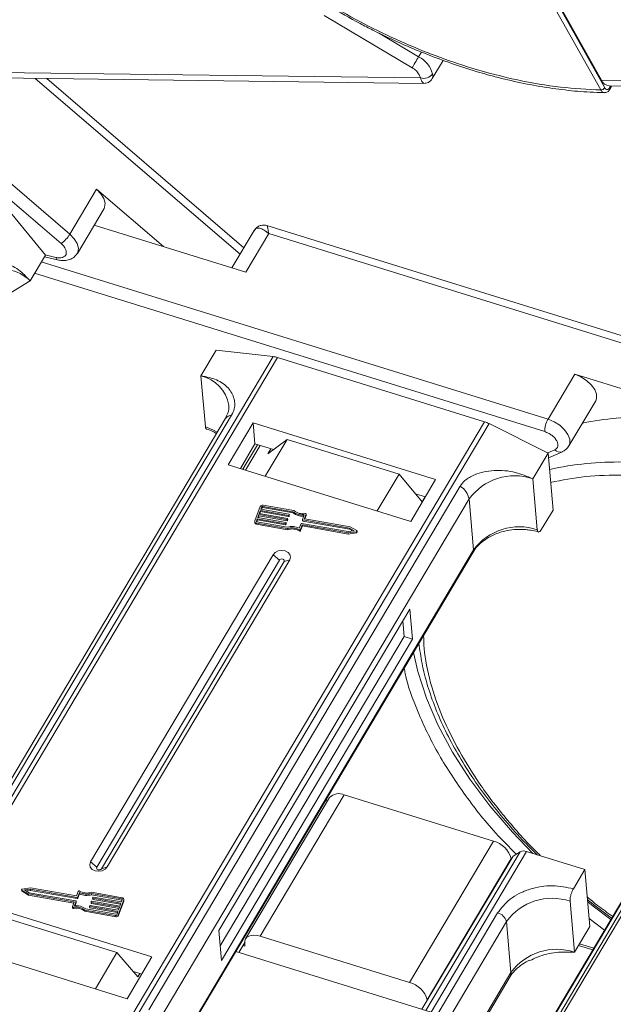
# Model space of a CAD drawing. Header units: millimetres. Extents: x -1595 to 486, y -108 to 1350.
# Tile 29 of 52: x -272 to -225, y 1079 to 1157. Entities that reach past the tile are written whole.
import ezdxf

# ---------------------------------------------------------------- set-up
doc = ezdxf.new("R2010")
doc.units = ezdxf.units.MM

msp = doc.modelspace()

# ---------------------------------------------------------------- linework, layer by layer
at = {"color": 7, "linetype": 'Continuous', "lineweight": 15}
for p, q in [((-225.8, 1151.323), (-250.598, 1195.584)), ((-225.488, 1151.498), (-250.286, 1195.759)), ((-249.953, 1195.321), (-225.731, 1152.088)), ((-240.7, 1153.078), (-247.649, 1157.211)), ((-240.185, 1153.944), (-243.368, 1155.837)), ((-239.964, 1154.317), (-240.185, 1153.944)), ((-239.11, 1152.219), (-238.253, 1153.659)), ((-240.041, 1152.272), (-279.408, 1152.779)), ((-278.823, 1152.348), (-239.769, 1151.846)), ((-240.041, 1152.272), (-240.135, 1152.529)), ((-283.562, 1152.193), (-268.42, 1139.201)), ((-267.735, 1139.945), (-281.744, 1151.964)), ((-270.464, 1152.241), (-254.287, 1138.362)), ((-253.983, 1138.873), (-269.549, 1152.229)), ((-186.365, 1151.582), (-225.731, 1152.088)), ((-225.147, 1151.657), (-186.092, 1151.155)), ((-225.008, 1151.656), (-225.105, 1151.493)), ((-225.094, 1151.367), (-224.923, 1151.654)), ((-265.624, 1143.494), (-267.735, 1139.945)), ((-260.338, 1138.958), (-265.624, 1143.494)), ((-272.654, 1141.945), (-269.669, 1138.294)), ((-267.141, 1138.43), (-265.031, 1141.979)), ((-265.817, 1140.657), (-253.837, 1136.943)), ((-253.174, 1140.234), (-254.93, 1137.282)), ((-253.837, 1136.943), (-252.028, 1139.985)), ((-208.851, 1127.191), (-252.17, 1140.622)), ((-252.028, 1139.985), (-209.225, 1126.714)), ((-270.875, 1136.266), (-269.669, 1138.294)), ((-229.968, 1125.339), (-269.993, 1137.749)), ((-269.745, 1138.166), (-268.705, 1137.915)), ((-268.837, 1138.111), (-269.687, 1138.316)), ((-270.526, 1136.853), (-230.228, 1124.359)), ((-274.136, 1134.255), (-270.875, 1136.266)), ((-257.382, 1128.766), (-256.176, 1130.794)), ((-256.176, 1130.794), (-251.677, 1130.286)), ((-251.677, 1130.286), (-281.392, 1080.327)), ((-281.063, 1080.225), (-251.332, 1130.212)), ((-251.332, 1130.212), (-234.978, 1125.142)), ((-257.382, 1128.766), (-257.027, 1124.746)), ((-227.858, 1128.888), (-229.968, 1125.339)), ((-216.743, 1125.442), (-227.858, 1128.888)), ((-228.311, 1123.234), (-226.201, 1126.783)), ((-255.457, 1125.37), (-280.034, 1084.048)), ((-279.536, 1084.33), (-254.959, 1125.652)), ((-234.978, 1125.142), (-264.709, 1075.155)), ((-264.341, 1075.041), (-234.627, 1125)), ((-253.258, 1125.045), (-255.218, 1121.749)), ((-238.843, 1120.575), (-253.258, 1125.045)), ((-253.258, 1125.045), (-253.111, 1123.389)), ((-234.627, 1125), (-229.967, 1122.668)), ((-250.573, 1123.742), (-252.297, 1120.843)), ((-252.108, 1122.608), (-250.573, 1123.742)), ((-241.727, 1120.999), (-250.573, 1123.742)), ((-253.111, 1123.389), (-254.263, 1121.453)), ((-252.921, 1123.33), (-254.073, 1121.394)), ((-253.854, 1121.326), (-252.703, 1123.263)), ((-251.66, 1122.939), (-253.111, 1123.389)), ((-252.108, 1122.608), (-251.872, 1123.005)), ((-229.426, 1122.933), (-229.995, 1122.682)), ((-231.173, 1120.64), (-229.967, 1122.668)), ((-229.967, 1122.668), (-229.57, 1118.175)), ((-229.934, 1122.294), (-228.834, 1122.778)), ((-255.218, 1121.749), (-240.803, 1117.28)), ((-243.451, 1118.101), (-241.727, 1120.999)), ((-241.727, 1120.999), (-239.899, 1118.823)), ((-240.803, 1117.28), (-238.843, 1120.575)), ((-230.818, 1116.62), (-231.173, 1120.64)), ((-236.907, 1120.055), (-261.484, 1078.733)), ((-204.389, 1119.882), (-233.945, 1070.188)), ((-233.674, 1070.184), (-204.096, 1119.915)), ((-260.773, 1077.723), (-236.196, 1119.045)), ((-239.651, 1119.216), (-240.433, 1119.458)), ((-239.663, 1119.22), (-239.899, 1118.823)), ((-235.841, 1115.025), (-236.196, 1119.045)), ((-252.704, 1118.442), (-253.119, 1117.317)), ((-252.685, 1118.139), (-252.772, 1117.905)), ((-250.469, 1117.75), (-252.685, 1118.139)), ((-252.677, 1118.045), (-252.685, 1118.139)), ((-252.582, 1118.42), (-252.651, 1118.233)), ((-252.651, 1118.233), (-250.435, 1117.843)), ((-252.61, 1118.226), (-252.573, 1118.326)), ((-252.573, 1118.326), (-252.582, 1118.42)), ((-250.117, 1118.037), (-252.503, 1118.457)), ((-252.503, 1118.457), (-252.495, 1118.362)), ((-252.495, 1118.362), (-250.108, 1117.943)), ((-250.044, 1118.124), (-252.469, 1118.55)), ((-230.474, 1116.654), (-229.57, 1118.175)), ((-252.927, 1117.483), (-252.996, 1117.295)), ((-252.972, 1117.244), (-252.919, 1117.388)), ((-250.711, 1117.093), (-252.927, 1117.483)), ((-252.919, 1117.388), (-252.927, 1117.483)), ((-252.919, 1117.388), (-250.703, 1116.999)), ((-252.806, 1117.811), (-252.893, 1117.576)), ((-252.893, 1117.576), (-250.676, 1117.187)), ((-252.852, 1117.569), (-252.798, 1117.716)), ((-250.59, 1117.421), (-252.806, 1117.811)), ((-252.798, 1117.716), (-252.806, 1117.811)), ((-252.798, 1117.716), (-250.582, 1117.327)), ((-252.772, 1117.905), (-250.555, 1117.515)), ((-252.731, 1117.898), (-252.677, 1118.045)), ((-252.677, 1118.045), (-250.461, 1117.655)), ((-250.582, 1117.327), (-250.59, 1117.421)), ((-250.534, 1117.486), (-250.551, 1117.439)), ((-250.542, 1117.345), (-250.551, 1117.439)), ((-250.542, 1117.345), (-250.525, 1117.392)), ((-250.525, 1117.392), (-250.534, 1117.486)), ((-250.524, 1117.4), (-250.532, 1117.495)), ((-250.461, 1117.655), (-250.469, 1117.75)), ((-250.413, 1117.815), (-250.43, 1117.768)), ((-250.422, 1117.673), (-250.43, 1117.768)), ((-250.422, 1117.673), (-250.404, 1117.72)), ((-250.404, 1117.72), (-250.413, 1117.815)), ((-250.403, 1117.728), (-250.411, 1117.823)), ((-250.108, 1117.943), (-250.117, 1118.037)), ((-249.355, 1117.421), (-249.347, 1117.326)), ((-249.354, 1117.429), (-249.221, 1117.791)), ((-245.649, 1116.753), (-249.332, 1117.4)), ((-249.324, 1117.305), (-249.332, 1117.4)), ((-249.072, 1117.841), (-249.197, 1117.501)), ((-249.196, 1117.485), (-249.197, 1117.501)), ((-245.59, 1116.842), (-249.176, 1117.472)), ((-249.165, 1117.471), (-249.064, 1117.746)), ((-249.072, 1117.841), (-249.064, 1117.746)), ((-249.062, 1117.762), (-249.07, 1117.857)), ((-253.125, 1117.267), (-253.117, 1117.173)), ((-252.996, 1117.295), (-252.993, 1117.263)), ((-252.987, 1117.144), (-250.562, 1116.717)), ((-252.979, 1117.049), (-252.987, 1117.144)), ((-252.979, 1117.049), (-250.554, 1116.623)), ((-252.952, 1117.237), (-250.566, 1116.818)), ((-250.703, 1116.999), (-250.711, 1117.093)), ((-250.655, 1117.158), (-250.672, 1117.111)), ((-250.663, 1117.017), (-250.672, 1117.111)), ((-250.663, 1117.017), (-250.646, 1117.063)), ((-250.646, 1117.063), (-250.655, 1117.158)), ((-250.645, 1117.072), (-250.653, 1117.166)), ((-250.554, 1116.623), (-250.562, 1116.717)), ((-249.616, 1116.619), (-249.607, 1116.524)), ((-249.609, 1116.738), (-249.475, 1117.101)), ((-249.513, 1116.646), (-249.379, 1117.009)), ((-249.504, 1116.551), (-249.513, 1116.646)), ((-249.504, 1116.551), (-249.371, 1116.914)), ((-249.436, 1117.119), (-245.753, 1116.471)), ((-249.379, 1117.009), (-245.762, 1116.373)), ((-249.371, 1116.914), (-249.379, 1117.009)), ((-249.371, 1116.914), (-245.754, 1116.279)), ((-249.324, 1117.305), (-245.641, 1116.658)), ((-245.269, 1116.536), (-245.649, 1116.753)), ((-245.641, 1116.658), (-245.649, 1116.753)), ((-245.641, 1116.658), (-245.397, 1116.519)), ((-245.073, 1116.548), (-245.59, 1116.842)), ((-245.762, 1116.373), (-245.105, 1116.461)), ((-245.754, 1116.279), (-245.762, 1116.373)), ((-245.754, 1116.279), (-245.097, 1116.367)), ((-245.753, 1116.471), (-245.269, 1116.536)), ((-245.105, 1116.461), (-245.097, 1116.367)), ((-245.041, 1116.42), (-245.05, 1116.514)), ((-235.841, 1115.025), (-259.864, 1074.634)), ((-232.145, 1073.768), (-207.568, 1115.089)), ((-251.681, 1114.648), (-266.096, 1090.412)), ((-259.818, 1074.603), (-235.875, 1114.859)), ((-251.681, 1114.648), (-251.187, 1114.219)), ((-207.71, 1114.937), (-232.287, 1073.615)), ((-251.187, 1114.219), (-265.602, 1089.983)), ((-265.229, 1089.867), (-250.814, 1114.103)), ((-264.785, 1090.005), (-250.37, 1114.241)), ((-250.37, 1114.241), (-250.814, 1114.103)), ((-240.883, 1110.35), (-255.961, 1084.999)), ((-240.674, 1107.986), (-240.883, 1110.35)), ((-241.329, 1108.189), (-241.438, 1109.418)), ((-255.852, 1083.77), (-241.329, 1108.189)), ((-240.674, 1107.986), (-241.329, 1108.189)), ((-255.752, 1082.634), (-240.674, 1107.986)), ((-252.696, 1084.535), (-246.062, 1095.689)), ((-234.268, 1092.033), (-246.062, 1095.689)), ((-247.221, 1095.482), (-253.855, 1084.328)), ((-247.444, 1095.106), (-247.468, 1095.368)), ((-234.268, 1092.033), (-240.902, 1080.879)), ((-232.156, 1091.213), (-239.612, 1078.677)), ((-239.207, 1078.552), (-231.668, 1091.227)), ((-232.156, 1091.213), (-232.731, 1090.866)), ((-231.668, 1091.227), (-227.061, 1089.798)), ((-265.602, 1089.983), (-266.096, 1090.412)), ((-239.923, 1078.774), (-232.731, 1090.866)), ((-239.508, 1079.527), (-232.874, 1090.681)), ((-232.874, 1090.681), (-232.87, 1090.633)), ((-264.785, 1090.005), (-265.229, 1089.867)), ((-227.965, 1088.277), (-227.061, 1089.798)), ((-227.061, 1089.798), (-226.663, 1085.305)), ((-271.541, 1088.212), (-271.533, 1088.118)), ((-271.517, 1088.179), (-271.001, 1087.884)), ((-271.509, 1088.084), (-271.517, 1088.179)), ((-271.509, 1088.084), (-270.993, 1087.79)), ((-270.828, 1088.353), (-271.486, 1088.265)), ((-270.838, 1088.255), (-271.321, 1088.19)), ((-271.321, 1088.19), (-270.941, 1087.974)), ((-271.185, 1088.113), (-270.829, 1088.161)), ((-271.001, 1087.884), (-267.415, 1087.254)), ((-270.993, 1087.79), (-271.001, 1087.884)), ((-270.941, 1087.974), (-267.258, 1087.326)), ((-267.155, 1087.608), (-270.838, 1088.255)), ((-270.829, 1088.161), (-270.838, 1088.255)), ((-270.829, 1088.161), (-267.146, 1087.513)), ((-267.212, 1087.718), (-270.828, 1088.353)), ((-267.078, 1088.081), (-267.212, 1087.718)), ((-266.982, 1087.988), (-267.115, 1087.626)), ((-267.107, 1087.531), (-266.973, 1087.894)), ((-266.973, 1087.894), (-266.982, 1087.988)), ((-263.604, 1087.583), (-266.028, 1088.009)), ((-263.638, 1087.489), (-266.025, 1087.909)), ((-266.016, 1087.814), (-266.025, 1087.909)), ((-261.248, 1082.904), (-275.663, 1087.373)), ((-270.993, 1087.79), (-267.417, 1087.161)), ((-267.518, 1086.886), (-267.393, 1087.225)), ((-267.409, 1087.183), (-267.415, 1087.254)), ((-267.236, 1087.298), (-267.37, 1086.935)), ((-267.325, 1086.939), (-267.228, 1087.203)), ((-267.236, 1087.298), (-267.228, 1087.203)), ((-267.227, 1087.211), (-267.235, 1087.306)), ((-267.146, 1087.513), (-267.155, 1087.608)), ((-267.107, 1087.531), (-267.115, 1087.626)), ((-266.058, 1087.232), (-266.05, 1087.137)), ((-266.057, 1087.24), (-266.04, 1087.287)), ((-263.819, 1086.822), (-266.035, 1087.211)), ((-266.027, 1087.117), (-266.035, 1087.211)), ((-266.027, 1087.117), (-263.851, 1086.734)), ((-266.016, 1087.814), (-263.63, 1087.395)), ((-266, 1087.305), (-263.784, 1086.916)), ((-265.937, 1087.56), (-265.929, 1087.466)), ((-265.936, 1087.568), (-265.919, 1087.615)), ((-263.698, 1087.15), (-265.914, 1087.54)), ((-265.906, 1087.445), (-265.914, 1087.54)), ((-265.906, 1087.445), (-263.73, 1087.063)), ((-265.88, 1087.633), (-263.663, 1087.244)), ((-263.887, 1086.285), (-263.472, 1087.41)), ((-263.878, 1086.19), (-263.464, 1087.315)), ((-263.784, 1086.916), (-263.698, 1087.15)), ((-263.663, 1087.244), (-263.594, 1087.432)), ((-263.63, 1087.395), (-263.638, 1087.489)), ((-263.472, 1087.41), (-263.464, 1087.315)), ((-263.457, 1087.365), (-263.465, 1087.459)), ((-227.87, 1083.277), (-228.225, 1087.297)), ((-267.52, 1086.87), (-267.512, 1086.775)), ((-267.438, 1086.734), (-267.446, 1086.828)), ((-266.547, 1086.602), (-264.122, 1086.176)), ((-266.547, 1086.602), (-266.538, 1086.508)), ((-266.538, 1086.508), (-264.114, 1086.082)), ((-266.474, 1086.689), (-264.087, 1086.27)), ((-266.179, 1086.904), (-266.171, 1086.809)), ((-266.178, 1086.912), (-266.161, 1086.959)), ((-263.94, 1086.494), (-266.156, 1086.883)), ((-266.148, 1086.789), (-266.156, 1086.883)), ((-266.148, 1086.789), (-263.972, 1086.406)), ((-266.121, 1086.977), (-263.905, 1086.587)), ((-264.009, 1086.306), (-263.94, 1086.494)), ((-263.905, 1086.587), (-263.819, 1086.822)), ((-263.878, 1086.19), (-263.887, 1086.285)), ((-233.945, 1086.378), (-243.501, 1070.311)), ((-272.867, 1085.986), (-264.021, 1083.244)), ((-264.122, 1086.176), (-264.114, 1086.082)), ((-242.411, 1070.297), (-233.248, 1085.702)), ((-232.893, 1081.682), (-233.248, 1085.702)), ((-226.719, 1085.93), (-225.501, 1085.024)), ((-255.961, 1084.999), (-255.752, 1082.634)), ((-227.87, 1083.277), (-226.663, 1085.305)), ((-277.623, 1084.078), (-263.208, 1079.608)), ((-253.926, 1084.046), (-254.393, 1083.26)), ((-253.923, 1083.996), (-253.902, 1083.759)), ((-240.902, 1080.879), (-252.696, 1084.535)), ((-226.349, 1083.598), (-227.472, 1083.946)), ((-265.72, 1080.387), (-264.021, 1083.244)), ((-264.021, 1083.244), (-262.351, 1081.346)), ((-254.626, 1083.332), (-239.207, 1078.552)), ((-253.902, 1083.759), (-254.066, 1083.81)), ((-227.55, 1083.814), (-226.428, 1083.466)), ((-263.208, 1079.608), (-261.248, 1082.904)), ((-262.057, 1081.545), (-262.702, 1081.745)), ((-232.893, 1081.682), (-239.685, 1070.262)), ((-262.351, 1081.346), (-262.206, 1081.591)), ((-239.557, 1070.26), (-232.961, 1081.35)), ((-239.504, 1079.479), (-239.508, 1079.527))]:
    msp.add_line(p, q, dxfattribs=at)
at = {"color": 7, "linetype": 'Continuous', "lineweight": 15, "flags": 128}
for points in [[(-240.7, 1153.078), (-240.653, 1153.158), (-240.596, 1153.254), (-240.531, 1153.363), (-240.461, 1153.48), (-240.389, 1153.602), (-240.317, 1153.723), (-240.248, 1153.838), (-240.185, 1153.944)], [(-265.031, 1141.979), (-264.985, 1142.073), (-264.945, 1142.394), (-265.046, 1142.759), (-265.279, 1143.137), (-265.624, 1143.494)], [(-267.144, 1138.427), (-267.096, 1138.524), (-267.056, 1138.845), (-267.156, 1139.21), (-267.389, 1139.588), (-267.735, 1139.945)], [(-253.065, 1140.331), (-253.13, 1140.275), (-253.201, 1140.183)], [(-226.201, 1126.783), (-226.126, 1126.977), (-226.133, 1127.316), (-226.28, 1127.689), (-226.553, 1128.063), (-226.93, 1128.407), (-227.378, 1128.69), (-227.858, 1128.888)], [(-228.312, 1123.232), (-228.237, 1123.428), (-228.244, 1123.767), (-228.39, 1124.14), (-228.664, 1124.514), (-229.041, 1124.858), (-229.488, 1125.141), (-229.968, 1125.339)], [(-256.085, 1124.315), (-256.386, 1124.487), (-257.027, 1124.746)], [(-250.525, 1117.392), (-250.524, 1117.396), (-250.524, 1117.4)], [(-250.404, 1117.72), (-250.403, 1117.725), (-250.403, 1117.728)], [(-249.144, 1117.898), (-249.128, 1117.899), (-249.113, 1117.897), (-249.098, 1117.893), (-249.086, 1117.885), (-249.077, 1117.876), (-249.072, 1117.865), (-249.07, 1117.853), (-249.072, 1117.841)], [(-249.064, 1117.746), (-249.062, 1117.758), (-249.062, 1117.762)], [(-250.646, 1117.063), (-250.645, 1117.068), (-250.645, 1117.072)], [(-245.073, 1116.548), (-245.061, 1116.538), (-245.052, 1116.526), (-245.049, 1116.512), (-245.052, 1116.498), (-245.059, 1116.485), (-245.071, 1116.474), (-245.087, 1116.466), (-245.105, 1116.461)], [(-250.37, 1114.241), (-250.305, 1114.451), (-250.349, 1114.659), (-250.496, 1114.835), (-250.724, 1114.951), (-250.998, 1114.991), (-251.276, 1114.947), (-251.516, 1114.826), (-251.681, 1114.648)], [(-250.814, 1114.103), (-250.795, 1114.162), (-250.808, 1114.222), (-250.85, 1114.272), (-250.915, 1114.305), (-250.993, 1114.316), (-251.072, 1114.304), (-251.14, 1114.269), (-251.187, 1114.219)], [(-231.177, 1091.074), (-232.785, 1092.748), (-234.565, 1094.825), (-236.147, 1096.941), (-237.517, 1099.078), (-238.663, 1101.216), (-239.576, 1103.338), (-240.247, 1105.426), (-240.586, 1106.939)], [(-266.096, 1090.412), (-266.161, 1090.202), (-266.117, 1089.994), (-265.97, 1089.818), (-265.742, 1089.702), (-265.468, 1089.662), (-265.19, 1089.706), (-264.95, 1089.827), (-264.785, 1090.005)], [(-265.602, 1089.983), (-265.621, 1089.923), (-265.608, 1089.864), (-265.566, 1089.814), (-265.501, 1089.78), (-265.423, 1089.769), (-265.344, 1089.782), (-265.276, 1089.816), (-265.229, 1089.867)], [(-271.517, 1088.179), (-271.53, 1088.189), (-271.538, 1088.201), (-271.541, 1088.215), (-271.539, 1088.229), (-271.531, 1088.242), (-271.519, 1088.253), (-271.503, 1088.261), (-271.486, 1088.265)], [(-267.228, 1087.203), (-267.227, 1087.208), (-267.227, 1087.211)], [(-263.61, 1087.388), (-263.618, 1087.392), (-263.63, 1087.395)], [(-263.464, 1087.315), (-263.457, 1087.344), (-263.457, 1087.365)], [(-225, 1085.866), (-226.413, 1086.919), (-226.835, 1087.248)], [(-267.446, 1086.828), (-267.462, 1086.827), (-267.478, 1086.829), (-267.492, 1086.834), (-267.504, 1086.841), (-267.513, 1086.851), (-267.519, 1086.862), (-267.521, 1086.874), (-267.518, 1086.886)], [(-253.923, 1083.996), (-253.914, 1084.173), (-253.855, 1084.327), (-253.749, 1084.453), (-253.598, 1084.546), (-253.41, 1084.602), (-253.191, 1084.619), (-252.95, 1084.596), (-252.696, 1084.535)]]:
    msp.add_lwpolyline(points, dxfattribs=at)
at = {"color": 7, "linetype": 'Continuous', "lineweight": 15}
for centre, radius, start, end in [((-241.171, 1152.018), 2.164, 15.62191, 62.88622), ((-239.797, 1153.112), 0.875, 253.78756, 324.19862), ((-225.083, 1152.355), 0.701, 202.38754, 264.82007), ((-225.813, 1151.712), 0.389, 271.86957, 326.65022), ((-225.209, 1151.421), 0.127, 334.9016, 34.91091), ((-269.864, 1141.219), 2.481, 305.58504, 329.09631), ((-268.617, 1138.117), 0.22, 181.61706, 246.35503), ((-273.052, 1134.093), 3.075, 44.95304, 117.11455), ((-251.898, 1128.412), 1.887, 72.54035, 83.28419), ((-257.997, 1125.987), 2.846, 9.15192, 77.52784), ((-254.918, 1124.999), 0.654, 93.55675, 145.42124), ((-235.674, 1122.917), 2.331, 63.32278, 72.65193), ((-228.329, 1124.38), 1.9, 149.67954, 180.63134), ((-222.39, 1100.675), 24.839, 88.82822, 101.25928), ((-229.016, 1123.291), 0.544, 221.14098, 289.52331), ((-224.515, 1097.436), 24.529, 88.77906, 102.56792), ((-232.598, 1116.42), 4.455, 71.35117, 143.88666), ((-237.722, 1118.727), 1.559, 11.78371, 58.45205), ((-252.517, 1118.345), 0.211, 76.82047, 152.67724), ((-252.519, 1118.388), 0.0702, 76.82047, 152.67724), ((-252.511, 1118.294), 0.0702, 76.82047, 152.67724), ((-250.582, 1117.456), 0.0351, 256.82047, 332.67724), ((-250.556, 1117.492), 0.0232, 345.82887, 88.70491), ((-250.461, 1117.784), 0.0351, 256.82047, 332.67724), ((-250.453, 1117.689), 0.0351, 256.82047, 332.67724), ((-250.435, 1117.82), 0.0232, 345.82887, 88.70491), ((-249.37, 1119.002), 1.22, 232.27873, 277.03386), ((-249.365, 1118.901), 1.213, 232.2169, 275.1228), ((-249.356, 1118.961), 1.083, 230.54032, 281.24674), ((-249.332, 1117.423), 0.0232, 165.82887, 268.70491), ((-249.175, 1117.496), 0.0232, 165.82887, 268.70491), ((-252.984, 1117.282), 0.139, 165.82887, 268.70491), ((-252.966, 1117.203), 0.154, 191.16959, 265.14643), ((-252.951, 1117.284), 0.0463, 165.82887, 268.70491), ((-250.703, 1117.127), 0.0351, 256.82047, 332.67724), ((-250.695, 1117.033), 0.0351, 256.82047, 332.67724), ((-250.677, 1117.164), 0.0232, 345.82887, 88.70491), ((-250.574, 1117.361), 0.0351, 256.82047, 332.67724), ((-250.192, 1115.529), 1.342, 64.26715, 106.19609), ((-250.199, 1115.611), 1.165, 59.9543, 108.17613), ((-250.191, 1115.516), 1.165, 59.9543, 108.17613), ((-249.577, 1116.681), 0.073, 237.78895, 331.51557), ((-249.444, 1117.084), 0.0351, 76.82047, 152.67724), ((-249.322, 1117.331), 0.0257, 191.16959, 265.14643), ((-232.242, 1112.4), 4.455, 71.35117, 143.88666), ((-249.568, 1116.586), 0.073, 237.78895, 331.51557), ((-245.096, 1116.422), 0.0552, 269.77346, 357.66723), ((-236.105, 1114.993), 0.266, 329.7686, 6.93265), ((-246.501, 1094.803), 0.989, 63.63596, 136.65201), ((-234.724, 1090.168), 1.919, 15.47691, 76.27102), ((-231.896, 1090.648), 0.621, 68.50831, 114.80254), ((-271.49, 1088.123), 0.0435, 187.253, 243.26342), ((-267.014, 1088.046), 0.073, 57.78895, 151.51557), ((-266.399, 1089.197), 1.342, 244.26715, 286.19609), ((-266.392, 1089.116), 1.165, 239.9543, 288.17613), ((-266.391, 1089.103), 1.342, 244.26715, 286.19609), ((-267.416, 1087.231), 0.0232, 345.82887, 88.70491), ((-267.259, 1087.303), 0.0232, 345.82887, 88.70491), ((-267.146, 1087.642), 0.0351, 256.82047, 332.67724), ((-267.138, 1087.547), 0.0351, 256.82047, 332.67724), ((-266.035, 1087.235), 0.0232, 165.82887, 268.70491), ((-266.025, 1087.142), 0.0257, 191.16959, 265.14643), ((-266.008, 1087.271), 0.0351, 76.82047, 152.67724), ((-265.914, 1087.563), 0.0232, 165.82887, 268.70491), ((-265.904, 1087.471), 0.0257, 191.16959, 265.14643), ((-265.888, 1087.599), 0.0351, 76.82047, 152.67724), ((-263.639, 1087.443), 0.0463, 345.82887, 88.70491), ((-263.607, 1087.444), 0.139, 345.82887, 88.70491), ((-229.649, 1083.077), 4.455, 71.35117, 143.88666), ((-267.454, 1086.792), 0.0601, 195.9308, 285.77131), ((-267.235, 1085.766), 1.083, 50.54032, 101.24674), ((-267.227, 1085.671), 1.083, 50.54032, 101.24674), ((-267.22, 1085.724), 1.22, 52.27873, 97.03386), ((-266.155, 1086.906), 0.0232, 165.82887, 268.70491), ((-266.145, 1086.814), 0.0257, 191.16959, 265.14643), ((-266.129, 1086.943), 0.0351, 76.82047, 152.67724), ((-264.074, 1086.381), 0.211, 256.82047, 332.67724), ((-264.071, 1086.338), 0.0702, 256.82047, 332.67724), ((-234.173, 1085.446), 0.96, 15.47691, 76.27102), ((-264.066, 1086.287), 0.211, 256.82047, 332.67724), ((-229.294, 1079.056), 4.455, 71.35117, 143.88666), ((-233.427, 1081.619), 0.538, 329.97091, 6.73034), ((-241.358, 1079.014), 1.919, 15.47691, 76.27102)]:
    msp.add_arc(centre, radius, start, end, dxfattribs=at)
for points, knots in [([(-225.8, 1151.323), (-226.848, 1151.375), (-228.976, 1151.481), (-232.403, 1152.07), (-235.711, 1152.923), (-238.816, 1153.979), (-241.667, 1155.149), (-244.501, 1156.516), (-247.285, 1158.071), (-249.972, 1159.787), (-252.515, 1161.635), (-254.892, 1163.59), (-257.285, 1165.823), (-259.6, 1168.328), (-261.709, 1171.062), (-263.419, 1173.779), (-264.751, 1176.491), (-265.697, 1179.209), (-266.175, 1181.691), (-266.267, 1183.894), (-266.062, 1185.816), (-265.568, 1187.625), (-264.779, 1189.296), (-263.709, 1190.802), (-262.377, 1192.115), (-260.805, 1193.228), (-258.846, 1194.218), (-256.454, 1194.999), (-253.642, 1195.507), (-251.602, 1195.559), (-250.598, 1195.584)], [0, 0, 0, 0, 0.038845, 0.078883, 0.12003, 0.152186, 0.184338, 0.217171, 0.25, 0.282833, 0.315662, 0.347818, 0.37997, 0.421121, 0.461157, 0.5, 0.538846, 0.578883, 0.62003, 0.652186, 0.684338, 0.717171, 0.75, 0.782833, 0.815662, 0.847818, 0.87997, 0.921121, 0.961156, 1, 1, 1, 1]), ([(-247.23, 1157.92), (-246.425, 1157.457), (-245.297, 1156.807), (-243.596, 1155.935), (-242.138, 1155.234), (-240.387, 1154.469), (-238.541, 1153.744), (-236.61, 1153.075), (-234.627, 1152.483), (-232.619, 1151.984), (-230.604, 1151.586), (-228.606, 1151.304), (-226.902, 1151.144), (-225.893, 1151.129), (-225.519, 1151.123)], [0, 0, 0, 0, 0.1137, 0.159318, 0.234954, 0.313176, 0.396777, 0.483673, 0.573025, 0.664169, 0.756641, 0.850112, 0.944348, 1, 1, 1, 1]), ([(-239.088, 1152.601), (-239.073, 1152.477), (-239.052, 1152.304), (-239.111, 1152.246), (-239.127, 1152.23)], [0, 0, 0, 0, 0.719828, 1, 1, 1, 1]), ([(-239.769, 1151.855), (-239.805, 1151.87), (-239.86, 1151.892), (-239.962, 1152.069), (-240.015, 1152.205), (-240.041, 1152.272)], [0, 0, 0, 0, 0.4737427, 0.7397217, 1, 1, 1, 1]), ([(-239.765, 1151.846), (-239.71, 1151.848), (-239.591, 1151.854), (-239.41, 1151.921), (-239.233, 1152.041), (-239.149, 1152.163), (-239.106, 1152.225)], [0, 0, 0, 0, 0.212678, 0.455677, 0.722351, 1, 1, 1, 1]), ([(-225.519, 1151.112), (-225.53, 1151.112), (-225.571, 1151.11), (-225.641, 1151.143), (-225.728, 1151.21), (-225.776, 1151.285), (-225.8, 1151.323)], [0, 0, 0, 0, 0.103891, 0.386277, 0.684984, 1, 1, 1, 1]), ([(-225.511, 1151.108), (-225.471, 1151.111), (-225.391, 1151.116), (-225.276, 1151.17), (-225.172, 1151.252), (-225.12, 1151.329), (-225.094, 1151.367)], [0, 0, 0, 0, 0.254858, 0.509073, 0.758744, 1, 1, 1, 1]), ([(-225.105, 1151.493), (-225.133, 1151.455), (-225.19, 1151.379), (-225.298, 1151.347), (-225.406, 1151.382), (-225.461, 1151.459), (-225.488, 1151.498)], [0, 0, 0, 0, 0.250048, 0.499878, 0.749219, 1, 1, 1, 1]), ([(-252.18, 1140.625), (-252.248, 1140.641), (-252.395, 1140.676), (-252.642, 1140.651), (-252.899, 1140.546), (-253.027, 1140.405), (-253.092, 1140.334)], [0, 0, 0, 0, 0.208596, 0.452742, 0.723381, 1, 1, 1, 1]), ([(-252.028, 1139.985), (-252.152, 1140.086), (-252.398, 1140.288), (-252.734, 1140.429), (-253.024, 1140.432), (-253.142, 1140.266), (-253.201, 1140.183)], [0, 0, 0, 0, 0.2513081, 0.5006346, 0.7501865, 1, 1, 1, 1]), ([(-252.178, 1140.596), (-252.171, 1140.6), (-252.145, 1140.615), (-252.098, 1140.407), (-252.051, 1140.126), (-252.028, 1139.985)], [0, 0, 0, 0, 0.169815, 0.582897, 1, 1, 1, 1]), ([(-268.42, 1139.201), (-268.348, 1139.133), (-268.201, 1138.992), (-268.06, 1138.759), (-267.998, 1138.536), (-268.023, 1138.342), (-268.13, 1138.19), (-268.314, 1138.094), (-268.557, 1138.061), (-268.745, 1138.094), (-268.837, 1138.111)], [0, 0, 0, 0, 0.1222496, 0.25, 0.3777504, 0.5, 0.6222496, 0.75, 0.8777504, 1, 1, 1, 1]), ([(-268.705, 1137.919), (-268.65, 1137.906), (-268.463, 1137.861), (-268.141, 1137.848), (-267.749, 1137.921), (-267.384, 1138.105), (-267.227, 1138.324), (-267.153, 1138.429)], [0, 0, 0, 0, 0.090812, 0.312084, 0.538609, 0.780174, 1, 1, 1, 1]), ([(-270.875, 1136.266), (-271.171, 1136.577), (-271.812, 1137.253), (-272.973, 1137.757), (-274.01, 1137.726), (-274.739, 1137.367), (-275.007, 1137.004), (-275.117, 1136.856)], [0, 0, 0, 0, 0.222481, 0.483081, 0.73977, 0.893878, 1, 1, 1, 1]), ([(-254.959, 1125.652), (-254.878, 1125.826), (-254.669, 1126.272), (-254.725, 1127.049), (-255.174, 1127.854), (-256.084, 1128.512), (-256.947, 1128.681), (-257.382, 1128.766)], [0, 0, 0, 0, 0.111335, 0.286497, 0.521289, 0.758582, 1, 1, 1, 1]), ([(-255.191, 1126.44), (-255.189, 1126.433), (-255.142, 1126.234), (-255.203, 1125.888), (-255.385, 1125.522), (-255.461, 1125.37)], [0, 0, 0, 0, 0.022031, 0.594227, 1, 1, 1, 1]), ([(-257.027, 1124.746), (-257.019, 1124.697), (-257.004, 1124.603), (-256.96, 1124.578), (-256.939, 1124.566)], [0, 0, 0, 0, 0.518217, 1, 1, 1, 1]), ([(-256.941, 1124.561), (-256.766, 1124.503), (-256.478, 1124.409), (-256.24, 1124.266), (-256.147, 1124.21)], [0, 0, 0, 0, 0.607334, 1, 1, 1, 1]), ([(-230.228, 1124.359), (-230.133, 1124.324), (-229.939, 1124.253), (-229.664, 1124.076), (-229.433, 1123.866), (-229.269, 1123.64), (-229.179, 1123.414), (-229.175, 1123.207), (-229.254, 1123.034), (-229.37, 1122.966), (-229.426, 1122.933)], [0, 0, 0, 0, 0.12225, 0.25, 0.37775, 0.5, 0.62225, 0.75, 0.87775, 1, 1, 1, 1]), ([(-228.84, 1122.79), (-228.743, 1122.834), (-228.527, 1122.93), (-228.393, 1123.128), (-228.319, 1123.237)], [0, 0, 0, 0, 0.447204, 1, 1, 1, 1]), ([(-231.173, 1120.64), (-231.625, 1120.829), (-232.605, 1121.238), (-234.24, 1121.368), (-235.608, 1121.076), (-236.505, 1120.585), (-236.79, 1120.209), (-236.907, 1120.055)], [0, 0, 0, 0, 0.222481, 0.483081, 0.73977, 0.893878, 1, 1, 1, 1]), ([(-229.763, 1120.356), (-228.861, 1120.536), (-227.058, 1120.896), (-225.023, 1120.924), (-224.006, 1120.938)], [0, 0, 0, 0, 0.500194, 1, 1, 1, 1]), ([(-235.866, 1114.858), (-235.855, 1114.881), (-235.766, 1115.077), (-235.457, 1115.417), (-234.963, 1115.839), (-234.426, 1116.148), (-233.893, 1116.368), (-233.317, 1116.541), (-232.885, 1116.597), (-232.637, 1116.629)], [0, 0, 0, 0, 0.025728, 0.216118, 0.395091, 0.566217, 0.690985, 0.822611, 1, 1, 1, 1]), ([(-232.637, 1116.629), (-232.327, 1116.642), (-231.89, 1116.66), (-231.27, 1116.574), (-230.934, 1116.512), (-230.745, 1116.44), (-230.732, 1116.435)], [0, 0, 0, 0, 0.469741, 0.661848, 0.977089, 1, 1, 1, 1]), ([(-230.474, 1116.654), (-230.509, 1116.603), (-230.577, 1116.499), (-230.675, 1116.429), (-230.754, 1116.434), (-230.802, 1116.506), (-230.813, 1116.588), (-230.818, 1116.62)], [0, 0, 0, 0, 0.214694, 0.429388, 0.644082, 0.858775, 1, 1, 1, 1]), ([(-236.971, 1099.133), (-237.439, 1100.032), (-238.391, 1101.859), (-239.301, 1104.585), (-239.764, 1106.743), (-239.786, 1107.935), (-239.793, 1108.272)], [0, 0, 0, 0, 0.285108, 0.579058, 0.881282, 1, 1, 1, 1]), ([(-240.161, 1107.653), (-240.091, 1107.127), (-239.946, 1106.031), (-239.5, 1104.317), (-238.882, 1102.537), (-238.088, 1100.74), (-237.13, 1098.941), (-236.014, 1097.15), (-234.751, 1095.377), (-233.346, 1093.64), (-232.036, 1092.164), (-231.15, 1091.29), (-230.819, 1090.963)], [0, 0, 0, 0, 0.09778, 0.203516, 0.309186, 0.414736, 0.520106, 0.625237, 0.730055, 0.834437, 0.938164, 1, 1, 1, 1]), ([(-241.323, 1105.699), (-241.301, 1105.56), (-241.117, 1104.441), (-240.276, 1102.207), (-238.768, 1099.04), (-236.68, 1095.833), (-234.578, 1093.129), (-233.031, 1091.569), (-232.483, 1091.016)], [0, 0, 0, 0, 0.029632, 0.238883, 0.451954, 0.666989, 0.882023, 1, 1, 1, 1]), ([(-230.529, 1090.873), (-230.561, 1090.903), (-231.533, 1091.806), (-233.172, 1093.666), (-235.337, 1096.403), (-236.431, 1098.232), (-236.971, 1099.133)], [0, 0, 0, 0, 0.011666, 0.350573, 0.680244, 1, 1, 1, 1]), ([(-227.965, 1088.277), (-228.506, 1088.395), (-229.337, 1088.575), (-230.525, 1088.476), (-231.425, 1088.27), (-232.255, 1087.926), (-233.204, 1087.347), (-233.653, 1086.76), (-233.945, 1086.378)], [0, 0, 0, 0, 0.239457, 0.368361, 0.5, 0.631639, 0.760543, 1, 1, 1, 1]), ([(-228.225, 1087.297), (-228.226, 1087.356), (-228.229, 1087.474), (-228.19, 1087.703), (-228.123, 1087.938), (-228.043, 1088.138), (-227.987, 1088.238), (-227.965, 1088.277)], [0, 0, 0, 0, 0.214694, 0.429388, 0.644082, 0.858775, 1, 1, 1, 1]), ([(-224.858, 1086.106), (-225.262, 1086.388), (-225.962, 1086.876), (-226.601, 1087.414), (-226.87, 1087.641)], [0, 0, 0, 0, 0.578404, 1, 1, 1, 1]), ([(-226.851, 1087.425), (-226.815, 1087.395), (-226.254, 1086.93), (-225.61, 1086.446), (-224.991, 1086.008), (-224.938, 1085.971)], [0, 0, 0, 0, 0.0589753, 0.9195322, 1, 1, 1, 1]), ([(-231.397, 1082.615), (-231.202, 1082.715), (-230.543, 1083.049), (-229.282, 1083.32), (-228.343, 1083.292), (-227.87, 1083.277)], [0, 0, 0, 0, 0.173117, 0.582997, 1, 1, 1, 1]), ([(-232.957, 1081.35), (-232.954, 1081.358), (-232.883, 1081.515), (-232.616, 1081.826), (-232.145, 1082.241), (-231.722, 1082.515), (-231.454, 1082.628), (-231.412, 1082.646)], [0, 0, 0, 0, 0.017506, 0.334013, 0.635373, 0.943328, 1, 1, 1, 1])]:
    msp.add_open_spline(points, degree=3, knots=knots, dxfattribs=at)
msp.add_open_spline([(-240.7, 1153.078), (-240.581, 1152.998), (-240.343, 1152.836), (-240.204, 1152.632), (-240.135, 1152.529)], degree=3, dxfattribs=at)

doc.saveas('drawing.dxf')
